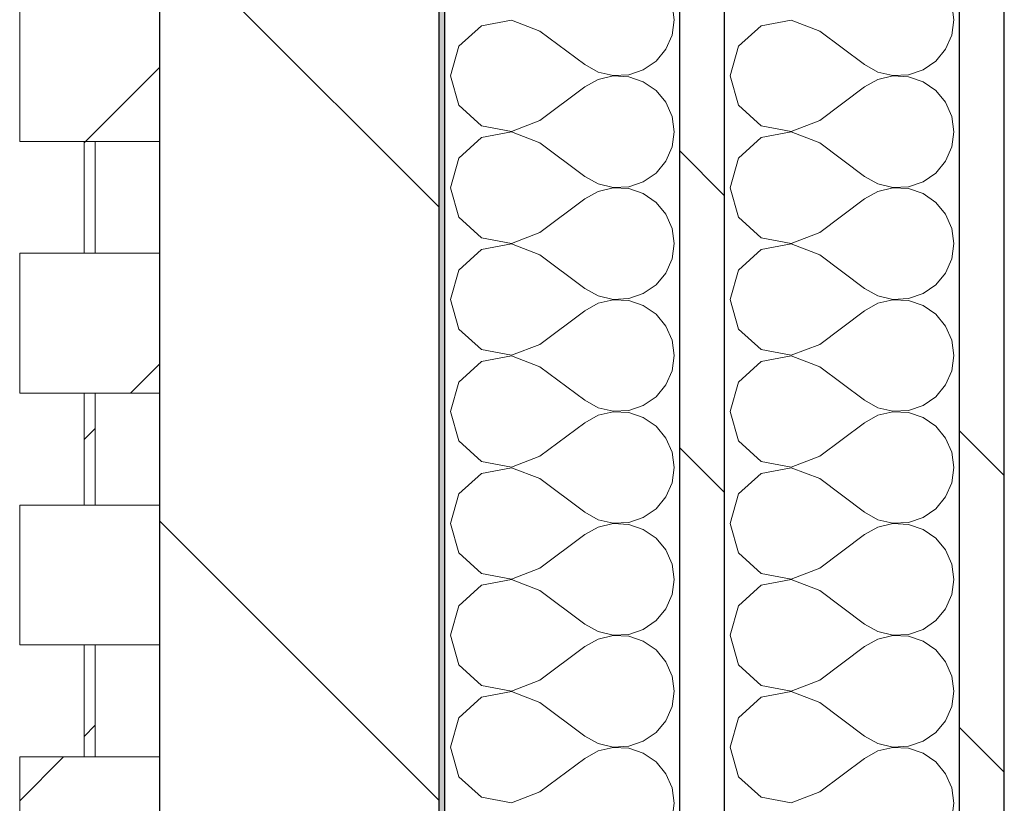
# Model space of a CAD drawing. Header units: millimetres. Extents: x 14199 to 94954, y 30513 to 87642.
# Tile 30 of 72: x 17304 to 17480, y 41540 to 41680. Entities that reach past the tile are written whole.
import ezdxf

# ---------------------------------------------------------------- set-up
doc = ezdxf.new("R2010")
doc.units = ezdxf.units.MM
doc.header["$MEASUREMENT"] = 0
doc.linetypes.add('Wipeout_Contour', pattern=[1000, 0, -1000])
doc.layers.add('Nouveau_Charpente _ Bardage.Charp_Couv_Zinc', color=7, linetype='Continuous')
doc.layers.add('Nouveau_Métal _ Bardage.Charp_Couv_Bard_Métal', color=7, linetype='Continuous')
pattern_1 = [(45, (0, 0), (-26.516504, 26.516504), [])]
pattern_2 = [(315, (0, 0), (79.5495, 79.5495), []), (315, (26.52, 26.52), (79.5495, 79.5495), [])]

# ---------------------------------------------------------------- blocks, each defined once
blk = doc.blocks.new('Mur-rideau_7')
at = {"color": 254, "linetype": 'Wipeout_Contour', "lineweight": 0, "ltscale": 180502.742178}
blk.add_wipeout([(17304.35, 41683.28), (17304.35, 41658.28), (17329.35, 41658.28), (17329.35, 41683.28)], dxfattribs=at).dxf.layer = 'Nouveau_Charpente _ Bardage.Charp_Couv_Zinc'
at = {"layer": 'Nouveau_Charpente _ Bardage.Charp_Couv_Zinc', "linetype": 'Continuous', "lineweight": 15}
h = blk.add_hatch(dxfattribs=at)
h.set_pattern_fill('Bois_massif', color=30, style=0, pattern_type=2)
h.set_pattern_definition(pattern_1)
h.paths.add_polyline_path([(17304.35, 41683.28), (17304.35, 41658.28), (17329.35, 41658.28), (17329.35, 41683.28)])
at = {"layer": 'Nouveau_Charpente _ Bardage.Charp_Couv_Zinc', "color": 33, "linetype": 'Continuous', "lineweight": 15, "true_color": 0xc1976c, "flags": 128}
blk.add_lwpolyline([(17304.35, 41683.28), (17329.35, 41683.28), (17329.35, 41658.28), (17304.35, 41658.28)], close=True, dxfattribs=at)
at = {"color": 254, "linetype": 'Wipeout_Contour', "lineweight": 0, "ltscale": 180419.630027}
blk.add_wipeout([(17315.85, 41658.28), (17315.85, 41638.28), (17317.85, 41638.28), (17317.85, 41658.28)], dxfattribs=at).dxf.layer = 'Nouveau_Charpente _ Bardage.Charp_Couv_Zinc'
at = {"layer": 'Nouveau_Charpente _ Bardage.Charp_Couv_Zinc', "linetype": 'Continuous', "lineweight": 15}
h = blk.add_hatch(dxfattribs=at)
h.set_pattern_fill('Bois_massif', color=30, style=0, pattern_type=2)
h.set_pattern_definition(pattern_1)
h.paths.add_polyline_path([(17315.85, 41658.28), (17315.85, 41638.28), (17317.85, 41638.28), (17317.85, 41658.28)])
at = {"layer": 'Nouveau_Charpente _ Bardage.Charp_Couv_Zinc', "color": 33, "linetype": 'Continuous', "lineweight": 15, "true_color": 0xc1976c, "flags": 128}
blk.add_lwpolyline([(17315.85, 41658.28), (17317.85, 41658.28), (17317.85, 41638.28), (17315.85, 41638.28)], close=True, dxfattribs=at)
at = {"color": 254, "linetype": 'Wipeout_Contour', "lineweight": 0, "ltscale": 180336.536527}
blk.add_wipeout([(17304.35, 41638.28), (17304.35, 41613.28), (17329.35, 41613.28), (17329.35, 41638.28)], dxfattribs=at).dxf.layer = 'Nouveau_Charpente _ Bardage.Charp_Couv_Zinc'
at = {"layer": 'Nouveau_Charpente _ Bardage.Charp_Couv_Zinc', "linetype": 'Continuous', "lineweight": 15}
h = blk.add_hatch(dxfattribs=at)
h.set_pattern_fill('Bois_massif', color=30, style=0, pattern_type=2)
h.set_pattern_definition(pattern_1)
h.paths.add_polyline_path([(17304.35, 41638.28), (17304.35, 41613.28), (17329.35, 41613.28), (17329.35, 41638.28)])
at = {"layer": 'Nouveau_Charpente _ Bardage.Charp_Couv_Zinc', "color": 33, "linetype": 'Continuous', "lineweight": 15, "true_color": 0xc1976c, "flags": 128}
blk.add_lwpolyline([(17304.35, 41638.28), (17329.35, 41638.28), (17329.35, 41613.28), (17304.35, 41613.28)], close=True, dxfattribs=at)
at = {"color": 254, "linetype": 'Wipeout_Contour', "lineweight": 0, "ltscale": 180253.437616}
blk.add_wipeout([(17315.85, 41613.28), (17315.85, 41593.28), (17317.85, 41593.28), (17317.85, 41613.28)], dxfattribs=at).dxf.layer = 'Nouveau_Charpente _ Bardage.Charp_Couv_Zinc'
at = {"layer": 'Nouveau_Charpente _ Bardage.Charp_Couv_Zinc', "linetype": 'Continuous', "lineweight": 15}
h = blk.add_hatch(dxfattribs=at)
h.set_pattern_fill('Bois_massif', color=30, style=0, pattern_type=2)
h.set_pattern_definition(pattern_1)
h.paths.add_polyline_path([(17315.85, 41613.28), (17315.85, 41593.28), (17317.85, 41593.28), (17317.85, 41613.28)])
at = {"layer": 'Nouveau_Charpente _ Bardage.Charp_Couv_Zinc', "color": 33, "linetype": 'Continuous', "lineweight": 15, "true_color": 0xc1976c, "flags": 128}
blk.add_lwpolyline([(17315.85, 41613.28), (17317.85, 41613.28), (17317.85, 41593.28), (17315.85, 41593.28)], close=True, dxfattribs=at)
at = {"color": 254, "linetype": 'Wipeout_Contour', "lineweight": 0, "ltscale": 180170.357382}
blk.add_wipeout([(17304.35, 41593.28), (17304.35, 41568.28), (17329.35, 41568.28), (17329.35, 41593.28)], dxfattribs=at).dxf.layer = 'Nouveau_Charpente _ Bardage.Charp_Couv_Zinc'
at = {"layer": 'Nouveau_Charpente _ Bardage.Charp_Couv_Zinc', "linetype": 'Continuous', "lineweight": 15}
h = blk.add_hatch(dxfattribs=at)
h.set_pattern_fill('Bois_massif', color=30, style=0, pattern_type=2)
h.set_pattern_definition(pattern_1)
h.paths.add_polyline_path([(17304.35, 41593.28), (17304.35, 41568.28), (17329.35, 41568.28), (17329.35, 41593.28)])
at = {"layer": 'Nouveau_Charpente _ Bardage.Charp_Couv_Zinc', "color": 33, "linetype": 'Continuous', "lineweight": 15, "true_color": 0xc1976c, "flags": 128}
blk.add_lwpolyline([(17304.35, 41593.28), (17329.35, 41593.28), (17329.35, 41568.28), (17304.35, 41568.28)], close=True, dxfattribs=at)
at = {"color": 254, "linetype": 'Wipeout_Contour', "lineweight": 0, "ltscale": 180087.271748}
blk.add_wipeout([(17315.85, 41568.28), (17315.85, 41548.28), (17317.85, 41548.28), (17317.85, 41568.28)], dxfattribs=at).dxf.layer = 'Nouveau_Charpente _ Bardage.Charp_Couv_Zinc'
at = {"layer": 'Nouveau_Charpente _ Bardage.Charp_Couv_Zinc', "linetype": 'Continuous', "lineweight": 15}
h = blk.add_hatch(dxfattribs=at)
h.set_pattern_fill('Bois_massif', color=30, style=0, pattern_type=2)
h.set_pattern_definition(pattern_1)
h.paths.add_polyline_path([(17315.85, 41568.28), (17315.85, 41548.28), (17317.85, 41548.28), (17317.85, 41568.28)])
at = {"layer": 'Nouveau_Charpente _ Bardage.Charp_Couv_Zinc', "color": 33, "linetype": 'Continuous', "lineweight": 15, "true_color": 0xc1976c, "flags": 128}
blk.add_lwpolyline([(17315.85, 41568.28), (17317.85, 41568.28), (17317.85, 41548.28), (17315.85, 41548.28)], close=True, dxfattribs=at)
at = {"color": 254, "linetype": 'Wipeout_Contour', "lineweight": 0, "ltscale": 180004.204818}
blk.add_wipeout([(17304.35, 41548.28), (17304.35, 41523.28), (17329.35, 41523.28), (17329.35, 41548.28)], dxfattribs=at).dxf.layer = 'Nouveau_Charpente _ Bardage.Charp_Couv_Zinc'
at = {"layer": 'Nouveau_Charpente _ Bardage.Charp_Couv_Zinc', "linetype": 'Continuous', "lineweight": 15}
h = blk.add_hatch(dxfattribs=at)
h.set_pattern_fill('Bois_massif', color=30, style=0, pattern_type=2)
h.set_pattern_definition(pattern_1)
h.paths.add_polyline_path([(17304.35, 41548.28), (17304.35, 41523.28), (17329.35, 41523.28), (17329.35, 41548.28)])
at = {"layer": 'Nouveau_Charpente _ Bardage.Charp_Couv_Zinc', "color": 33, "linetype": 'Continuous', "lineweight": 15, "true_color": 0xc1976c, "flags": 128}
blk.add_lwpolyline([(17304.35, 41548.28), (17329.35, 41548.28), (17329.35, 41523.28), (17304.35, 41523.28)], close=True, dxfattribs=at)
blk = doc.blocks.new('*X262')
at = {"layer": 'Nouveau_Métal _ Bardage.Charp_Couv_Bard_Métal', "color": 2, "linetype": 'Continuous', "lineweight": 15, "true_color": 0xfee600}
for p, q in [((17471.35, 41680), (17470.97, 41682.73)), ((17436.88, 41678.94), (17432.84, 41675.26)), ((17442.25, 41679.96), (17436.88, 41678.94)), ((17447.35, 41678), (17442.25, 41679.96)), ((17470.97, 41677.27), (17471.35, 41680)), ((17447.35, 41678), (17455.35, 41672)), ((17469.85, 41674.74), (17470.97, 41677.27)), ((17432.84, 41675.26), (17431.35, 41670)), ((17468.09, 41672.62), (17469.85, 41674.74)), ((17455.35, 41672), (17457.76, 41670.66)), ((17465.82, 41671.06), (17468.09, 41672.62)), ((17431.35, 41670), (17432.84, 41664.74)), ((17457.76, 41670.66), (17460.45, 41670.04)), ((17460.45, 41669.96), (17457.76, 41669.34)), ((17460.45, 41670.04), (17463.21, 41670.17)), ((17463.21, 41669.83), (17460.45, 41669.96)), ((17463.21, 41670.17), (17465.82, 41671.06)), ((17465.82, 41668.94), (17463.21, 41669.83)), ((17457.76, 41669.34), (17455.35, 41668)), ((17468.09, 41667.38), (17465.82, 41668.94)), ((17447.35, 41662), (17455.35, 41668)), ((17469.85, 41665.26), (17468.09, 41667.38)), ((17432.84, 41664.74), (17436.88, 41661.06)), ((17470.97, 41662.73), (17469.85, 41665.26)), ((17436.88, 41661.06), (17442.25, 41660.04)), ((17442.25, 41660.04), (17447.35, 41662)), ((17471.35, 41660), (17470.97, 41662.73)), ((17442.25, 41659.96), (17436.88, 41658.94)), ((17447.35, 41658), (17442.25, 41659.96)), ((17470.97, 41657.27), (17471.35, 41660)), ((17436.88, 41658.94), (17432.84, 41655.26)), ((17447.35, 41658), (17455.35, 41652)), ((17469.85, 41654.74), (17470.97, 41657.27)), ((17432.84, 41655.26), (17431.35, 41650)), ((17468.09, 41652.62), (17469.85, 41654.74)), ((17465.82, 41651.06), (17468.09, 41652.62)), ((17455.35, 41652), (17457.76, 41650.66)), ((17457.76, 41650.66), (17460.45, 41650.04)), ((17463.21, 41650.17), (17465.82, 41651.06)), ((17431.35, 41650), (17432.84, 41644.74)), ((17457.76, 41649.34), (17455.35, 41648)), ((17460.45, 41649.96), (17457.76, 41649.34)), ((17460.45, 41650.04), (17463.21, 41650.17)), ((17463.21, 41649.83), (17460.45, 41649.96)), ((17465.82, 41648.94), (17463.21, 41649.83)), ((17468.09, 41647.38), (17465.82, 41648.94)), ((17447.35, 41642), (17455.35, 41648)), ((17469.85, 41645.26), (17468.09, 41647.38)), ((17470.97, 41642.73), (17469.85, 41645.26)), ((17432.84, 41644.74), (17436.88, 41641.06)), ((17442.25, 41640.04), (17447.35, 41642)), ((17471.35, 41640), (17470.97, 41642.73)), ((17436.88, 41641.06), (17442.25, 41640.04)), ((17442.25, 41639.96), (17436.88, 41638.94)), ((17447.35, 41638), (17442.25, 41639.96)), ((17470.97, 41637.27), (17471.35, 41640)), ((17436.88, 41638.94), (17432.84, 41635.26)), ((17447.35, 41638), (17455.35, 41632)), ((17469.85, 41634.74), (17470.97, 41637.27)), ((17432.84, 41635.26), (17431.35, 41630)), ((17468.09, 41632.62), (17469.85, 41634.74)), ((17455.35, 41632), (17457.76, 41630.66)), ((17465.82, 41631.06), (17468.09, 41632.62)), ((17431.35, 41630), (17432.84, 41624.74)), ((17457.76, 41629.34), (17455.35, 41628)), ((17457.76, 41630.66), (17460.45, 41630.04)), ((17460.45, 41629.96), (17457.76, 41629.34)), ((17460.45, 41630.04), (17463.21, 41630.17)), ((17463.21, 41629.83), (17460.45, 41629.96)), ((17463.21, 41630.17), (17465.82, 41631.06)), ((17465.82, 41628.94), (17463.21, 41629.83)), ((17447.35, 41622), (17455.35, 41628)), ((17468.09, 41627.38), (17465.82, 41628.94)), ((17469.85, 41625.26), (17468.09, 41627.38)), ((17432.84, 41624.74), (17436.88, 41621.06)), ((17470.97, 41622.73), (17469.85, 41625.26)), ((17471.35, 41620), (17470.97, 41622.73)), ((17436.88, 41621.06), (17442.25, 41620.04)), ((17442.25, 41620.04), (17447.35, 41622)), ((17436.88, 41618.94), (17432.84, 41615.26)), ((17442.25, 41619.96), (17436.88, 41618.94)), ((17447.35, 41618), (17442.25, 41619.96)), ((17470.97, 41617.27), (17471.35, 41620)), ((17447.35, 41618), (17455.35, 41612)), ((17469.85, 41614.74), (17470.97, 41617.27)), ((17432.84, 41615.26), (17431.35, 41610)), ((17468.09, 41612.62), (17469.85, 41614.74)), ((17455.35, 41612), (17457.76, 41610.66)), ((17465.82, 41611.06), (17468.09, 41612.62)), ((17431.35, 41610), (17432.84, 41604.74)), ((17457.76, 41610.66), (17460.45, 41610.04)), ((17460.45, 41609.96), (17457.76, 41609.34)), ((17460.45, 41610.04), (17463.21, 41610.17)), ((17463.21, 41609.83), (17460.45, 41609.96)), ((17463.21, 41610.17), (17465.82, 41611.06)), ((17457.76, 41609.34), (17455.35, 41608)), ((17465.82, 41608.94), (17463.21, 41609.83)), ((17468.09, 41607.38), (17465.82, 41608.94)), ((17447.35, 41602), (17455.35, 41608)), ((17469.85, 41605.26), (17468.09, 41607.38)), ((17432.84, 41604.74), (17436.88, 41601.06)), ((17470.97, 41602.73), (17469.85, 41605.26)), ((17442.25, 41600.04), (17447.35, 41602)), ((17471.35, 41600), (17470.97, 41602.73)), ((17436.88, 41601.06), (17442.25, 41600.04)), ((17442.25, 41599.96), (17436.88, 41598.94)), ((17447.35, 41598), (17442.25, 41599.96)), ((17470.97, 41597.27), (17471.35, 41600)), ((17436.88, 41598.94), (17432.84, 41595.26)), ((17447.35, 41598), (17455.35, 41592)), ((17469.85, 41594.74), (17470.97, 41597.27)), ((17432.84, 41595.26), (17431.35, 41590)), ((17468.09, 41592.62), (17469.85, 41594.74)), ((17465.82, 41591.06), (17468.09, 41592.62)), ((17455.35, 41592), (17457.76, 41590.66)), ((17457.76, 41590.66), (17460.45, 41590.04)), ((17463.21, 41590.17), (17465.82, 41591.06)), ((17431.35, 41590), (17432.84, 41584.74)), ((17457.76, 41589.34), (17455.35, 41588)), ((17460.45, 41589.96), (17457.76, 41589.34)), ((17460.45, 41590.04), (17463.21, 41590.17)), ((17463.21, 41589.83), (17460.45, 41589.96)), ((17465.82, 41588.94), (17463.21, 41589.83)), ((17468.09, 41587.38), (17465.82, 41588.94)), ((17447.35, 41582), (17455.35, 41588)), ((17469.85, 41585.26), (17468.09, 41587.38)), ((17432.84, 41584.74), (17436.88, 41581.06)), ((17470.97, 41582.73), (17469.85, 41585.26)), ((17442.25, 41580.04), (17447.35, 41582)), ((17471.35, 41580), (17470.97, 41582.73)), ((17436.88, 41581.06), (17442.25, 41580.04)), ((17436.88, 41578.94), (17432.84, 41575.26)), ((17442.25, 41579.96), (17436.88, 41578.94)), ((17447.35, 41578), (17442.25, 41579.96)), ((17470.97, 41577.27), (17471.35, 41580)), ((17447.35, 41578), (17455.35, 41572)), ((17469.85, 41574.74), (17470.97, 41577.27)), ((17432.84, 41575.26), (17431.35, 41570)), ((17468.09, 41572.62), (17469.85, 41574.74)), ((17455.35, 41572), (17457.76, 41570.66)), ((17465.82, 41571.06), (17468.09, 41572.62)), ((17431.35, 41570), (17432.84, 41564.74)), ((17457.76, 41570.66), (17460.45, 41570.04)), ((17460.45, 41569.96), (17457.76, 41569.34)), ((17460.45, 41570.04), (17463.21, 41570.17)), ((17463.21, 41569.83), (17460.45, 41569.96)), ((17463.21, 41570.17), (17465.82, 41571.06)), ((17465.82, 41568.94), (17463.21, 41569.83)), ((17447.35, 41562), (17455.35, 41568)), ((17457.76, 41569.34), (17455.35, 41568)), ((17468.09, 41567.38), (17465.82, 41568.94)), ((17469.85, 41565.26), (17468.09, 41567.38)), ((17432.84, 41564.74), (17436.88, 41561.06)), ((17470.97, 41562.73), (17469.85, 41565.26)), ((17471.35, 41560), (17470.97, 41562.73)), ((17436.88, 41561.06), (17442.25, 41560.04)), ((17442.25, 41560.04), (17447.35, 41562)), ((17436.88, 41558.94), (17432.84, 41555.26)), ((17442.25, 41559.96), (17436.88, 41558.94)), ((17447.35, 41558), (17442.25, 41559.96)), ((17470.97, 41557.27), (17471.35, 41560)), ((17447.35, 41558), (17455.35, 41552)), ((17469.85, 41554.74), (17470.97, 41557.27)), ((17432.84, 41555.26), (17431.35, 41550)), ((17468.09, 41552.62), (17469.85, 41554.74)), ((17455.35, 41552), (17457.76, 41550.66)), ((17465.82, 41551.06), (17468.09, 41552.62)), ((17457.76, 41550.66), (17460.45, 41550.04)), ((17460.45, 41550.04), (17463.21, 41550.17)), ((17463.21, 41550.17), (17465.82, 41551.06)), ((17431.35, 41550), (17432.84, 41544.74)), ((17457.76, 41549.34), (17455.35, 41548)), ((17460.45, 41549.96), (17457.76, 41549.34)), ((17463.21, 41549.83), (17460.45, 41549.96)), ((17465.82, 41548.94), (17463.21, 41549.83)), ((17468.09, 41547.38), (17465.82, 41548.94)), ((17447.35, 41542), (17455.35, 41548)), ((17469.85, 41545.26), (17468.09, 41547.38)), ((17470.97, 41542.73), (17469.85, 41545.26)), ((17432.84, 41544.74), (17436.88, 41541.06)), ((17442.25, 41540.04), (17447.35, 41542)), ((17471.35, 41540), (17470.97, 41542.73)), ((17436.88, 41541.06), (17442.25, 41540.04)), ((17470.97, 41537.27), (17471.35, 41540))]:
    blk.add_line(p, q, dxfattribs=at)
blk = doc.blocks.new('*X267')
at = {"layer": 'Nouveau_Métal _ Bardage.Charp_Couv_Bard_Métal', "color": 2, "linetype": 'Continuous', "lineweight": 15, "true_color": 0xfee600}
for p, q in [((17421.35, 41680), (17420.97, 41682.73)), ((17386.88, 41678.94), (17382.84, 41675.26)), ((17392.25, 41679.96), (17386.88, 41678.94)), ((17397.35, 41678), (17392.25, 41679.96)), ((17420.97, 41677.27), (17421.35, 41680)), ((17397.35, 41678), (17405.35, 41672)), ((17419.85, 41674.74), (17420.97, 41677.27)), ((17382.84, 41675.26), (17381.35, 41670)), ((17418.09, 41672.62), (17419.85, 41674.74)), ((17405.35, 41672), (17407.76, 41670.66)), ((17415.82, 41671.06), (17418.09, 41672.62)), ((17381.35, 41670), (17382.84, 41664.74)), ((17407.76, 41670.66), (17410.45, 41670.04)), ((17410.45, 41669.96), (17407.76, 41669.34)), ((17410.45, 41670.04), (17413.21, 41670.17)), ((17413.21, 41669.83), (17410.45, 41669.96)), ((17413.21, 41670.17), (17415.82, 41671.06)), ((17415.82, 41668.94), (17413.21, 41669.83)), ((17407.76, 41669.34), (17405.35, 41668)), ((17418.09, 41667.38), (17415.82, 41668.94)), ((17397.35, 41662), (17405.35, 41668)), ((17419.85, 41665.26), (17418.09, 41667.38)), ((17382.84, 41664.74), (17386.88, 41661.06)), ((17420.97, 41662.73), (17419.85, 41665.26)), ((17386.88, 41661.06), (17392.25, 41660.04)), ((17392.25, 41660.04), (17397.35, 41662)), ((17421.35, 41660), (17420.97, 41662.73)), ((17392.25, 41659.96), (17386.88, 41658.94)), ((17397.35, 41658), (17392.25, 41659.96)), ((17420.97, 41657.27), (17421.35, 41660)), ((17386.88, 41658.94), (17382.84, 41655.26)), ((17397.35, 41658), (17405.35, 41652)), ((17419.85, 41654.74), (17420.97, 41657.27)), ((17382.84, 41655.26), (17381.35, 41650)), ((17418.09, 41652.62), (17419.85, 41654.74)), ((17415.82, 41651.06), (17418.09, 41652.62)), ((17405.35, 41652), (17407.76, 41650.66)), ((17407.76, 41650.66), (17410.45, 41650.04)), ((17413.21, 41650.17), (17415.82, 41651.06)), ((17381.35, 41650), (17382.84, 41644.74)), ((17407.76, 41649.34), (17405.35, 41648)), ((17410.45, 41649.96), (17407.76, 41649.34)), ((17410.45, 41650.04), (17413.21, 41650.17)), ((17413.21, 41649.83), (17410.45, 41649.96)), ((17415.82, 41648.94), (17413.21, 41649.83)), ((17418.09, 41647.38), (17415.82, 41648.94)), ((17397.35, 41642), (17405.35, 41648)), ((17419.85, 41645.26), (17418.09, 41647.38)), ((17420.97, 41642.73), (17419.85, 41645.26)), ((17382.84, 41644.74), (17386.88, 41641.06)), ((17392.25, 41640.04), (17397.35, 41642)), ((17421.35, 41640), (17420.97, 41642.73)), ((17386.88, 41641.06), (17392.25, 41640.04)), ((17392.25, 41639.96), (17386.88, 41638.94)), ((17397.35, 41638), (17392.25, 41639.96)), ((17420.97, 41637.27), (17421.35, 41640)), ((17386.88, 41638.94), (17382.84, 41635.26)), ((17397.35, 41638), (17405.35, 41632)), ((17419.85, 41634.74), (17420.97, 41637.27)), ((17382.84, 41635.26), (17381.35, 41630)), ((17418.09, 41632.62), (17419.85, 41634.74)), ((17405.35, 41632), (17407.76, 41630.66)), ((17415.82, 41631.06), (17418.09, 41632.62)), ((17381.35, 41630), (17382.84, 41624.74)), ((17407.76, 41629.34), (17405.35, 41628)), ((17407.76, 41630.66), (17410.45, 41630.04)), ((17410.45, 41629.96), (17407.76, 41629.34)), ((17410.45, 41630.04), (17413.21, 41630.17)), ((17413.21, 41629.83), (17410.45, 41629.96)), ((17413.21, 41630.17), (17415.82, 41631.06)), ((17415.82, 41628.94), (17413.21, 41629.83)), ((17397.35, 41622), (17405.35, 41628)), ((17418.09, 41627.38), (17415.82, 41628.94)), ((17419.85, 41625.26), (17418.09, 41627.38)), ((17382.84, 41624.74), (17386.88, 41621.06)), ((17420.97, 41622.73), (17419.85, 41625.26)), ((17421.35, 41620), (17420.97, 41622.73)), ((17386.88, 41621.06), (17392.25, 41620.04)), ((17392.25, 41620.04), (17397.35, 41622)), ((17386.88, 41618.94), (17382.84, 41615.26)), ((17392.25, 41619.96), (17386.88, 41618.94)), ((17397.35, 41618), (17392.25, 41619.96)), ((17420.97, 41617.27), (17421.35, 41620)), ((17397.35, 41618), (17405.35, 41612)), ((17419.85, 41614.74), (17420.97, 41617.27)), ((17382.84, 41615.26), (17381.35, 41610)), ((17418.09, 41612.62), (17419.85, 41614.74)), ((17405.35, 41612), (17407.76, 41610.66)), ((17415.82, 41611.06), (17418.09, 41612.62)), ((17381.35, 41610), (17382.84, 41604.74)), ((17407.76, 41610.66), (17410.45, 41610.04)), ((17410.45, 41609.96), (17407.76, 41609.34)), ((17410.45, 41610.04), (17413.21, 41610.17)), ((17413.21, 41609.83), (17410.45, 41609.96)), ((17413.21, 41610.17), (17415.82, 41611.06)), ((17407.76, 41609.34), (17405.35, 41608)), ((17415.82, 41608.94), (17413.21, 41609.83)), ((17418.09, 41607.38), (17415.82, 41608.94)), ((17397.35, 41602), (17405.35, 41608)), ((17419.85, 41605.26), (17418.09, 41607.38)), ((17382.84, 41604.74), (17386.88, 41601.06)), ((17420.97, 41602.73), (17419.85, 41605.26)), ((17392.25, 41600.04), (17397.35, 41602)), ((17421.35, 41600), (17420.97, 41602.73)), ((17386.88, 41601.06), (17392.25, 41600.04)), ((17392.25, 41599.96), (17386.88, 41598.94)), ((17397.35, 41598), (17392.25, 41599.96)), ((17420.97, 41597.27), (17421.35, 41600)), ((17386.88, 41598.94), (17382.84, 41595.26)), ((17397.35, 41598), (17405.35, 41592)), ((17419.85, 41594.74), (17420.97, 41597.27)), ((17382.84, 41595.26), (17381.35, 41590)), ((17418.09, 41592.62), (17419.85, 41594.74)), ((17415.82, 41591.06), (17418.09, 41592.62)), ((17405.35, 41592), (17407.76, 41590.66)), ((17407.76, 41590.66), (17410.45, 41590.04)), ((17413.21, 41590.17), (17415.82, 41591.06)), ((17381.35, 41590), (17382.84, 41584.74)), ((17407.76, 41589.34), (17405.35, 41588)), ((17410.45, 41589.96), (17407.76, 41589.34)), ((17410.45, 41590.04), (17413.21, 41590.17)), ((17413.21, 41589.83), (17410.45, 41589.96)), ((17415.82, 41588.94), (17413.21, 41589.83)), ((17418.09, 41587.38), (17415.82, 41588.94)), ((17397.35, 41582), (17405.35, 41588)), ((17419.85, 41585.26), (17418.09, 41587.38)), ((17382.84, 41584.74), (17386.88, 41581.06)), ((17420.97, 41582.73), (17419.85, 41585.26)), ((17392.25, 41580.04), (17397.35, 41582)), ((17421.35, 41580), (17420.97, 41582.73)), ((17386.88, 41581.06), (17392.25, 41580.04)), ((17386.88, 41578.94), (17382.84, 41575.26)), ((17392.25, 41579.96), (17386.88, 41578.94)), ((17397.35, 41578), (17392.25, 41579.96)), ((17420.97, 41577.27), (17421.35, 41580)), ((17397.35, 41578), (17405.35, 41572)), ((17419.85, 41574.74), (17420.97, 41577.27)), ((17382.84, 41575.26), (17381.35, 41570)), ((17418.09, 41572.62), (17419.85, 41574.74)), ((17405.35, 41572), (17407.76, 41570.66)), ((17415.82, 41571.06), (17418.09, 41572.62)), ((17381.35, 41570), (17382.84, 41564.74)), ((17407.76, 41570.66), (17410.45, 41570.04)), ((17410.45, 41569.96), (17407.76, 41569.34)), ((17410.45, 41570.04), (17413.21, 41570.17)), ((17413.21, 41569.83), (17410.45, 41569.96)), ((17413.21, 41570.17), (17415.82, 41571.06)), ((17415.82, 41568.94), (17413.21, 41569.83)), ((17397.35, 41562), (17405.35, 41568)), ((17407.76, 41569.34), (17405.35, 41568)), ((17418.09, 41567.38), (17415.82, 41568.94)), ((17419.85, 41565.26), (17418.09, 41567.38)), ((17382.84, 41564.74), (17386.88, 41561.06)), ((17420.97, 41562.73), (17419.85, 41565.26)), ((17421.35, 41560), (17420.97, 41562.73)), ((17386.88, 41561.06), (17392.25, 41560.04)), ((17392.25, 41560.04), (17397.35, 41562)), ((17386.88, 41558.94), (17382.84, 41555.26)), ((17392.25, 41559.96), (17386.88, 41558.94)), ((17397.35, 41558), (17392.25, 41559.96)), ((17420.97, 41557.27), (17421.35, 41560)), ((17397.35, 41558), (17405.35, 41552)), ((17419.85, 41554.74), (17420.97, 41557.27)), ((17382.84, 41555.26), (17381.35, 41550)), ((17418.09, 41552.62), (17419.85, 41554.74)), ((17405.35, 41552), (17407.76, 41550.66)), ((17415.82, 41551.06), (17418.09, 41552.62)), ((17407.76, 41550.66), (17410.45, 41550.04)), ((17410.45, 41550.04), (17413.21, 41550.17)), ((17413.21, 41550.17), (17415.82, 41551.06)), ((17381.35, 41550), (17382.84, 41544.74)), ((17407.76, 41549.34), (17405.35, 41548)), ((17410.45, 41549.96), (17407.76, 41549.34)), ((17413.21, 41549.83), (17410.45, 41549.96)), ((17415.82, 41548.94), (17413.21, 41549.83)), ((17418.09, 41547.38), (17415.82, 41548.94)), ((17397.35, 41542), (17405.35, 41548)), ((17419.85, 41545.26), (17418.09, 41547.38)), ((17420.97, 41542.73), (17419.85, 41545.26)), ((17382.84, 41544.74), (17386.88, 41541.06)), ((17392.25, 41540.04), (17397.35, 41542)), ((17421.35, 41540), (17420.97, 41542.73)), ((17386.88, 41541.06), (17392.25, 41540.04)), ((17420.97, 41537.27), (17421.35, 41540))]:
    blk.add_line(p, q, dxfattribs=at)
blk = doc.blocks.new('*X272')
at = {"layer": 'Nouveau_Métal _ Bardage.Charp_Couv_Bard_Métal', "linetype": 'Continuous', "lineweight": 15, "true_color": 0xc1976c}
blk.add_hatch(color=33, dxfattribs=at).paths.add_polyline_path([(17379.35, 42918.28), (17379.35, 40958.28), (17380.35, 40958.28), (17380.35, 42918.28)])
blk = doc.blocks.new('Mur_5', base_point=(17480.35, 33778.28))
at = {"color": 254, "linetype": 'Wipeout_Contour', "lineweight": 0, "ltscale": 181741.97574}
blk.add_wipeout([(17480.35, 42918.28), (17472.35, 42918.28), (17472.35, 40958.28), (17480.35, 40958.28)], dxfattribs=at).dxf.layer = 'Nouveau_Métal _ Bardage.Charp_Couv_Bard_Métal'
at = {"layer": 'Nouveau_Métal _ Bardage.Charp_Couv_Bard_Métal', "linetype": 'Continuous', "lineweight": 15, "true_color": 0x2e45b3}
h = blk.add_hatch(dxfattribs=at)
h.set_pattern_fill('Acier', color=175, style=0, pattern_type=2)
h.set_pattern_definition(pattern_2)
h.paths.add_polyline_path([(17480.35, 42918.28), (17472.35, 42918.28), (17472.35, 40958.28), (17480.35, 40958.28)])
at = {"layer": 'Nouveau_Métal _ Bardage.Charp_Couv_Bard_Métal', "color": 7, "linetype": 'Continuous', "lineweight": 25, "flags": 128}
blk.add_lwpolyline([(17480.35, 40958.28), (17480.35, 42918.28)], dxfattribs=at)
at = {"color": 254, "linetype": 'Wipeout_Contour', "lineweight": 0, "ltscale": 181703.535451}
blk.add_wipeout([(17430.35, 42918.28), (17430.35, 40958.28), (17472.35, 40958.28), (17472.35, 42918.28)], dxfattribs=at).dxf.layer = 'Nouveau_Métal _ Bardage.Charp_Couv_Bard_Métal'
at = {"layer": 'Nouveau_Métal _ Bardage.Charp_Couv_Bard_Métal', "color": 7, "linetype": 'Continuous', "lineweight": 25}
blk.add_line((17472.35, 40958.28), (17472.35, 42918.28), dxfattribs=at)
at = {"layer": 'Nouveau_Métal _ Bardage.Charp_Couv_Bard_Métal', "color": 7, "lineweight": 40}
blk.add_blockref('*X262', (0, 0), dxfattribs=at)
at = {"color": 254, "linetype": 'Wipeout_Contour', "lineweight": 0, "ltscale": 181665.110917}
blk.add_wipeout([(17422.35, 42918.28), (17422.35, 40958.28), (17430.35, 40958.28), (17430.35, 42918.28)], dxfattribs=at).dxf.layer = 'Nouveau_Métal _ Bardage.Charp_Couv_Bard_Métal'
at = {"layer": 'Nouveau_Métal _ Bardage.Charp_Couv_Bard_Métal', "linetype": 'Continuous', "lineweight": 15, "true_color": 0x2e45b3}
h = blk.add_hatch(dxfattribs=at)
h.set_pattern_fill('Acier', color=175, style=0, pattern_type=2)
h.set_pattern_definition(pattern_2)
h.paths.add_polyline_path([(17422.35, 42918.28), (17422.35, 40958.28), (17430.35, 40958.28), (17430.35, 42918.28)])
at = {"layer": 'Nouveau_Métal _ Bardage.Charp_Couv_Bard_Métal', "color": 7, "linetype": 'Continuous', "lineweight": 25}
blk.add_line((17430.35, 40958.28), (17430.35, 42918.28), dxfattribs=at)
at = {"color": 254, "linetype": 'Wipeout_Contour', "lineweight": 0, "ltscale": 181626.764951}
blk.add_wipeout([(17380.35, 42918.28), (17380.35, 40958.28), (17422.35, 40958.28), (17422.35, 42918.28)], dxfattribs=at).dxf.layer = 'Nouveau_Métal _ Bardage.Charp_Couv_Bard_Métal'
at = {"layer": 'Nouveau_Métal _ Bardage.Charp_Couv_Bard_Métal', "color": 7, "linetype": 'Continuous', "lineweight": 25}
blk.add_line((17422.35, 40958.28), (17422.35, 42918.28), dxfattribs=at)
at = {"layer": 'Nouveau_Métal _ Bardage.Charp_Couv_Bard_Métal', "color": 7, "lineweight": 40}
blk.add_blockref('*X267', (0, 0), dxfattribs=at)
at = {"color": 254, "linetype": 'Wipeout_Contour', "lineweight": 0, "ltscale": 181593.794477}
blk.add_wipeout([(17379.35, 42918.28), (17379.35, 40958.28), (17380.35, 40958.28), (17380.35, 42918.28)], dxfattribs=at).dxf.layer = 'Nouveau_Métal _ Bardage.Charp_Couv_Bard_Métal'
at = {"layer": 'Nouveau_Métal _ Bardage.Charp_Couv_Bard_Métal', "color": 7, "linetype": 'Continuous', "lineweight": 25}
blk.add_line((17380.35, 40958.28), (17380.35, 42918.28), dxfattribs=at)
at = {"layer": 'Nouveau_Métal _ Bardage.Charp_Couv_Bard_Métal', "color": 7, "lineweight": 40}
blk.add_blockref('*X272', (0, 0), dxfattribs=at)
at = {"color": 254, "linetype": 'Wipeout_Contour', "lineweight": 0, "ltscale": 181554.777993}
blk.add_wipeout([(17379.35, 42918.28), (17329.35, 42918.28), (17329.35, 40958.28), (17379.35, 40958.28)], dxfattribs=at).dxf.layer = 'Nouveau_Métal _ Bardage.Charp_Couv_Bard_Métal'
at = {"layer": 'Nouveau_Métal _ Bardage.Charp_Couv_Bard_Métal', "linetype": 'Continuous', "lineweight": 15, "true_color": 0x2e45b3}
h = blk.add_hatch(dxfattribs=at)
h.set_pattern_fill('Acier', color=175, style=0, pattern_type=2)
h.set_pattern_definition(pattern_2)
h.paths.add_polyline_path([(17379.35, 42918.28), (17329.35, 42918.28), (17329.35, 40958.28), (17379.35, 40958.28)])
at = {"layer": 'Nouveau_Métal _ Bardage.Charp_Couv_Bard_Métal', "color": 7, "linetype": 'Continuous', "lineweight": 25}
blk.add_line((17379.35, 40958.28), (17379.35, 42918.28), dxfattribs=at)
at = {"layer": 'Nouveau_Métal _ Bardage.Charp_Couv_Bard_Métal', "color": 7, "linetype": 'Continuous', "lineweight": 25, "flags": 128}
blk.add_lwpolyline([(17329.35, 42918.28), (17329.35, 40958.28)], dxfattribs=at)

msp = doc.modelspace()

# ---------------------------------------------------------------- block references
at = {"layer": 'Nouveau_Charpente _ Bardage.Charp_Couv_Zinc', "linetype": 'Continuous', "lineweight": 0}
msp.add_blockref('Mur-rideau_7', (0, 0), dxfattribs=at)

# ---------------------------------------------------------------- next in the draw order: block references
at = {"layer": 'Nouveau_Métal _ Bardage.Charp_Couv_Bard_Métal', "color": 7, "lineweight": 40}
msp.add_blockref('Mur_5', (17480.35, 33778.28), dxfattribs=at)

doc.saveas('drawing.dxf')
